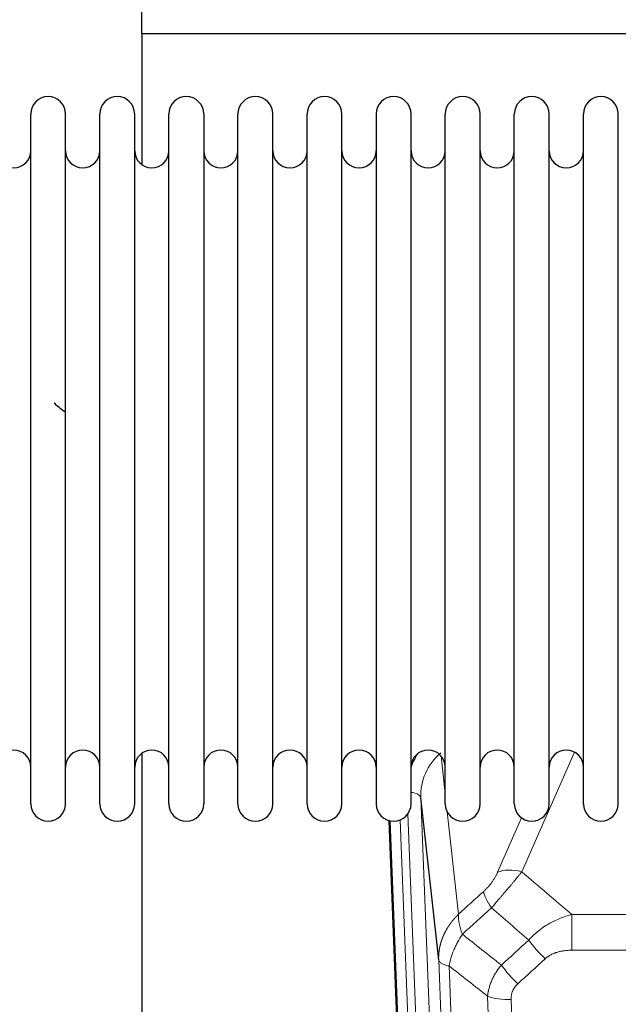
# Model space of a CAD drawing. Header units: inches. Extents: x 0 to 23760, y -13 to 16800.
# Tile 71 of 256: x 7173 to 7348, y 5302 to 5590. Entities that reach past the tile are written whole.
import ezdxf

# ---------------------------------------------------------------- set-up
doc = ezdxf.new("R2010")
doc.units = ezdxf.units.IN
doc.layers.add('1', color=7, linetype='Continuous', true_color=0xffffff)

msp = doc.modelspace()

# ---------------------------------------------------------------- linework, layer by layer
at = {"layer": '1', "color": 2, "linetype": 'Continuous', "lineweight": 25}
for p, q in [((7208.661, 5585.404), (7208.661, 5708.229)), ((7696.661, 5585.404), (7208.661, 5585.404)), ((7208.661, 5585.404), (7208.661, 5547.159)), ((7176.201, 5550.554), (7176.201, 5561.955)), ((7186.401, 5550.554), (7186.401, 5561.955)), ((7196.401, 5550.554), (7196.401, 5561.955)), ((7206.601, 5550.554), (7206.601, 5561.955)), ((7216.601, 5550.554), (7216.601, 5561.955)), ((7226.801, 5561.955), (7226.801, 5550.554)), ((7236.801, 5550.554), (7236.801, 5561.955)), ((7247.001, 5550.554), (7247.001, 5561.955)), ((7257.001, 5360.155), (7257.001, 5561.955)), ((7267.201, 5360.155), (7267.201, 5561.955)), ((7277.201, 5561.955), (7277.201, 5360.155)), ((7287.401, 5360.155), (7287.401, 5561.955)), ((7297.401, 5360.155), (7297.401, 5561.955)), ((7307.601, 5360.155), (7307.601, 5561.955)), ((7317.601, 5360.155), (7317.601, 5561.955)), ((7327.801, 5360.155), (7327.801, 5561.955)), ((7337.801, 5360.155), (7337.801, 5561.955)), ((7348.001, 5360.155), (7348.001, 5561.955)), ((7176.201, 5360.155), (7176.201, 5550.554)), ((7186.401, 5360.155), (7186.401, 5550.554)), ((7196.401, 5360.155), (7196.401, 5550.554)), ((7206.601, 5360.155), (7206.601, 5550.554)), ((7216.601, 5360.155), (7216.601, 5550.554)), ((7226.801, 5550.554), (7226.801, 5360.155)), ((7236.801, 5360.155), (7236.801, 5550.554)), ((7247.001, 5360.155), (7247.001, 5550.554)), ((7208.661, 5374.945), (7208.661, 5148.145)), ((7295.485, 5314.526), (7290.237, 5361.932)), ((7293.597, 5035.851), (7281.024, 5355.214))]:
    msp.add_line(p, q, dxfattribs=at)
at = {"layer": '1', "color": 110, "linetype": 'Continuous', "lineweight": 13}
for p, q in [((7335.169, 5375.308), (7319.788, 5340.278)), ((7296.174, 5374.186), (7297.401, 5363.098)), ((7290.237, 5361.932), (7303.304, 5030.038)), ((7293.97, 5032.593), (7281.271, 5355.156)), ((7284.207, 5355.424), (7296.964, 5031.373)), ((7286.494, 5357.248), (7299.312, 5031.665)), ((7297.991, 5357.774), (7301.3, 5327.878)), ((7312.727, 5340.128), (7319.707, 5356.026)), ((7334.415, 5327.758), (7567.587, 5327.758)), ((7334.415, 5317.326), (7334.415, 5327.758)), ((7567.587, 5317.326), (7334.415, 5317.326))]:
    msp.add_line(p, q, dxfattribs=at)
at = {"layer": '1', "color": 2, "linetype": 'Continuous', "lineweight": 25}
for centre, radius, start, end in [((7181.301, 5561.955), 5.1, 0, 180), ((7201.501, 5561.955), 5.1, 0, 180), ((7221.701, 5561.955), 5.1, 0, 180), ((7241.901, 5561.955), 5.1, 0, 180), ((7262.101, 5561.955), 5.1, 0, 180), ((7282.301, 5561.955), 5.1, 0, 180), ((7302.501, 5561.955), 5.1, 0, 180), ((7322.701, 5561.955), 5.1, 0, 180), ((7342.901, 5561.955), 5.1, 0, 180), ((7171.201, 5551.205), 5, 180, 0), ((7191.401, 5551.205), 5, 180, 0), ((7211.601, 5551.205), 5, 180, 0), ((7231.801, 5551.205), 5, 180, 0), ((7252.001, 5551.205), 5, 180, 0), ((7272.201, 5551.205), 5, 180, 0), ((7292.401, 5551.205), 5, 180, 0), ((7312.601, 5551.205), 5, 180, 0), ((7332.801, 5551.205), 5, 180, 0), ((7171.201, 5370.905), 5, 0, 180), ((7191.401, 5370.905), 5, 0, 180), ((7211.601, 5370.905), 5, 0, 180), ((7231.801, 5370.905), 5, 0, 180), ((7252.001, 5370.905), 5, 0, 180), ((7272.201, 5370.905), 5, 0, 180), ((7292.401, 5370.905), 5, 0, 180), ((7312.601, 5370.905), 5, 0, 180), ((7332.801, 5370.905), 5, 0, 180), ((7181.301, 5360.155), 5.1, 180, 0), ((7201.501, 5360.155), 5.1, 180, 0), ((7221.701, 5360.155), 5.1, 180, 0), ((7241.901, 5360.155), 5.1, 180, 0), ((7262.101, 5360.155), 5.1, 180, 0), ((7282.301, 5360.155), 5.1, 180, 0), ((7302.501, 5360.155), 5.1, 180, 0), ((7322.701, 5360.155), 5.1, 180, 0), ((7342.901, 5360.155), 5.1, 180, 0)]:
    msp.add_arc(centre, radius, start, end, dxfattribs=at)
at = {"layer": '1', "color": 110, "linetype": 'Continuous', "lineweight": 13}
for centre, major_axis, ratio, start_param, end_param in [((7310.265, 5362.43), (20.033, -0.591), 0.8872905, 2.3837407, 3.2028538), ((7310.265, 5364.277), (24.034, -0.11), 0.8859493, 2.6223803, 2.8322909), ((7286.245, 5361.712), (3.997, 0.157), 0.4614673, 0.0341943, 1.2593116), ((7319.788, 5334.106), (-9.156, 4.02), 0.5833249, 4.9631119, 5.806783), ((7315.701, 5328.508), (6.719, -7.407), 0.3029797, 3.5431496, 4.2886573), ((7326.656, 5319.121), (6.736, -7.391), 0.3030979, 4.2875497, 5.03344), ((7318.648, 5311.829), (6.729, -7.397), 0.3051216, 4.2889758, 5.0360109), ((7316.676, 5307.235), (-9.992, -0.404), 0.431453, 0.7935197, 1.5533391)]:
    msp.add_ellipse(centre, major_axis=major_axis, ratio=ratio, start_param=start_param, end_param=end_param, dxfattribs=at)
at = {"layer": '1', "color": 2, "linetype": 'Continuous', "lineweight": 25}
msp.add_open_spline([(7186.381, 5474.686), (7186.26, 5474.764), (7185.071, 5475.543), (7183.979, 5476.449), (7183.068, 5477.375)], degree=3, knots=[0, 0, 0, 0, 0.1013175, 1, 1, 1, 1], dxfattribs=at)
at = {"layer": '1', "color": 110, "linetype": 'Continuous', "lineweight": 13}
for points, knots in [([(7312.727, 5340.128), (7312.701, 5340.07), (7312.676, 5340.012), (7312.623, 5339.896), (7312.596, 5339.838), (7312.513, 5339.662), (7312.455, 5339.545), (7312.276, 5339.189), (7312.147, 5338.95), (7311.939, 5338.587), (7311.868, 5338.466), (7311.756, 5338.282), (7311.699, 5338.19), (7311.641, 5338.098), (7311.602, 5338.036), (7311.582, 5338.005), (7311.403, 5337.727), (7311.235, 5337.482), (7310.884, 5336.996), (7310.701, 5336.755), (7310.46, 5336.456), (7310.388, 5336.367), (7310.313, 5336.278), (7310.264, 5336.218), (7310.239, 5336.189), (7310.113, 5336.041), (7310.012, 5335.924), (7309.705, 5335.582), (7309.497, 5335.361), (7309.074, 5334.934), (7308.858, 5334.728), (7308.64, 5334.53)], [0, 0, 0, 0, 0.03125, 0.03125, 0.0625, 0.0625, 0.125, 0.125, 0.25, 0.25, 0.3125, 0.3125, 0.34375, 0.359375, 0.359375, 0.375, 0.375, 0.5, 0.5, 0.625, 0.625, 0.65625, 0.671875, 0.671875, 0.6875, 0.6875, 0.75, 0.75, 0.875, 0.875, 1, 1, 1, 1]), ([(7310.893, 5329.698), (7311.277, 5330.136), (7312.047, 5331.02), (7312.823, 5331.919), (7313.406, 5332.6), (7313.601, 5332.828), (7313.845, 5333.114), (7313.894, 5333.171), (7313.992, 5333.285), (7314.138, 5333.457), (7314.284, 5333.628), (7314.768, 5334.198), (7315.151, 5334.652), (7315.91, 5335.555), (7316.286, 5336.004), (7316.751, 5336.563), (7316.843, 5336.675), (7317.028, 5336.897), (7317.303, 5337.229), (7317.573, 5337.557), (7318.107, 5338.206), (7318.455, 5338.631), (7318.965, 5339.257), (7319.132, 5339.464), (7319.381, 5339.772), (7319.463, 5339.874), (7319.627, 5340.077), (7319.708, 5340.177), (7319.788, 5340.278)], [0, 0, 0, 0, 0.125, 0.25, 0.25, 0.3125, 0.3125, 0.328125, 0.328125, 0.34375, 0.375, 0.375, 0.5, 0.5, 0.625, 0.625, 0.65625, 0.65625, 0.6875, 0.75, 0.75, 0.875, 0.875, 0.9375, 0.9375, 0.96875, 0.96875, 1, 1, 1, 1]), ([(7295.485, 5314.526), (7295.484, 5314.546), (7295.483, 5314.586), (7295.481, 5314.646), (7295.48, 5314.705), (7295.478, 5314.765), (7295.477, 5314.825), (7295.476, 5314.884), (7295.475, 5314.944), (7295.475, 5315.004), (7295.475, 5315.063), (7295.475, 5315.123), (7295.475, 5315.183), (7295.476, 5315.242), (7295.476, 5315.302), (7295.477, 5315.361), (7295.479, 5315.421), (7295.48, 5315.48), (7295.482, 5315.54), (7295.484, 5315.6), (7295.486, 5315.659), (7295.488, 5315.719), (7295.491, 5315.778), (7295.494, 5315.837), (7295.497, 5315.897), (7295.5, 5315.956), (7295.503, 5316.016), (7295.507, 5316.075), (7295.511, 5316.134), (7295.515, 5316.194), (7295.52, 5316.253), (7295.525, 5316.312), (7295.529, 5316.371), (7295.535, 5316.43), (7295.54, 5316.49), (7295.545, 5316.549), (7295.551, 5316.608), (7295.557, 5316.667), (7295.564, 5316.726), (7295.57, 5316.785), (7295.577, 5316.844), (7295.584, 5316.903), (7295.591, 5316.962), (7295.598, 5317.021), (7295.606, 5317.079), (7295.614, 5317.138), (7295.622, 5317.197), (7295.63, 5317.256), (7295.638, 5317.314), (7295.647, 5317.373), (7295.656, 5317.432), (7295.665, 5317.49), (7295.675, 5317.549), (7295.684, 5317.607), (7295.694, 5317.666), (7295.704, 5317.724), (7295.714, 5317.782), (7295.725, 5317.841), (7295.735, 5317.899), (7295.746, 5317.957), (7295.757, 5318.015), (7295.768, 5318.073), (7295.78, 5318.131), (7295.792, 5318.19), (7295.804, 5318.248), (7295.816, 5318.305), (7295.828, 5318.363), (7295.841, 5318.421), (7295.853, 5318.479), (7295.866, 5318.537), (7295.88, 5318.594), (7295.893, 5318.652), (7295.907, 5318.71), (7295.921, 5318.767), (7295.935, 5318.825), (7295.949, 5318.882), (7295.963, 5318.939), (7295.978, 5318.997), (7295.993, 5319.054), (7296.008, 5319.111), (7296.023, 5319.168), (7296.038, 5319.225), (7296.054, 5319.282), (7296.07, 5319.339), (7296.086, 5319.396), (7296.102, 5319.453), (7296.119, 5319.51), (7296.136, 5319.567), (7296.152, 5319.623), (7296.169, 5319.68), (7296.187, 5319.736), (7296.204, 5319.793), (7296.222, 5319.849), (7296.24, 5319.906), (7296.258, 5319.962), (7296.276, 5320.018), (7296.294, 5320.074), (7296.313, 5320.13), (7296.332, 5320.186), (7296.351, 5320.242), (7296.37, 5320.298), (7296.39, 5320.354), (7296.409, 5320.41), (7296.429, 5320.465), (7296.449, 5320.521), (7296.469, 5320.577), (7296.49, 5320.632), (7296.51, 5320.687), (7296.531, 5320.743), (7296.552, 5320.798), (7296.573, 5320.853), (7296.594, 5320.908), (7296.616, 5320.963), (7296.637, 5321.018), (7296.659, 5321.073), (7296.681, 5321.128), (7296.703, 5321.183), (7296.726, 5321.237), (7296.748, 5321.292), (7296.771, 5321.346), (7296.794, 5321.401), (7296.817, 5321.455), (7296.841, 5321.509), (7296.864, 5321.564), (7296.888, 5321.618), (7296.912, 5321.672), (7296.936, 5321.726), (7296.96, 5321.779), (7296.984, 5321.833), (7297.009, 5321.887), (7297.034, 5321.941), (7297.058, 5321.994), (7297.084, 5322.048), (7297.109, 5322.101), (7297.134, 5322.154), (7297.16, 5322.207), (7297.186, 5322.261), (7297.212, 5322.314), (7297.238, 5322.366), (7297.264, 5322.419), (7297.29, 5322.472), (7297.317, 5322.525), (7297.344, 5322.577), (7297.371, 5322.63), (7297.398, 5322.682), (7297.425, 5322.735), (7297.453, 5322.787), (7297.48, 5322.839), (7297.508, 5322.891), (7297.536, 5322.943), (7297.564, 5322.995), (7297.592, 5323.047), (7297.621, 5323.098), (7297.649, 5323.15), (7297.678, 5323.202), (7297.707, 5323.253), (7297.736, 5323.304), (7297.765, 5323.356), (7297.795, 5323.407), (7297.824, 5323.458), (7297.854, 5323.509), (7297.884, 5323.56), (7297.914, 5323.61), (7297.944, 5323.661), (7297.974, 5323.712), (7298.005, 5323.762), (7298.036, 5323.813), (7298.066, 5323.863), (7298.097, 5323.913), (7298.128, 5323.963), (7298.16, 5324.013), (7298.191, 5324.063), (7298.223, 5324.113), (7298.254, 5324.163), (7298.286, 5324.212), (7298.318, 5324.262), (7298.35, 5324.311), (7298.382, 5324.36), (7298.415, 5324.41), (7298.447, 5324.459), (7298.48, 5324.508), (7298.513, 5324.557), (7298.546, 5324.605), (7298.579, 5324.654), (7298.612, 5324.703), (7298.646, 5324.751), (7298.68, 5324.8), (7298.713, 5324.848), (7298.747, 5324.896), (7298.781, 5324.944), (7298.815, 5324.992), (7298.849, 5325.04), (7298.884, 5325.088), (7298.918, 5325.136), (7298.953, 5325.183), (7298.988, 5325.231), (7299.023, 5325.278), (7299.058, 5325.325), (7299.093, 5325.372), (7299.128, 5325.419), (7299.164, 5325.466), (7299.2, 5325.513), (7299.235, 5325.56), (7299.271, 5325.607), (7299.307, 5325.653), (7299.343, 5325.699), (7299.38, 5325.746), (7299.416, 5325.792), (7299.452, 5325.838), (7299.489, 5325.884), (7299.526, 5325.93), (7299.563, 5325.976), (7299.6, 5326.021), (7299.637, 5326.067), (7299.674, 5326.112), (7299.711, 5326.158), (7299.749, 5326.203), (7299.787, 5326.248), (7299.824, 5326.293), (7299.862, 5326.338), (7299.9, 5326.382), (7299.938, 5326.427), (7299.977, 5326.472), (7300.015, 5326.516), (7300.053, 5326.56), (7300.092, 5326.605), (7300.131, 5326.649), (7300.169, 5326.693), (7300.208, 5326.736), (7300.247, 5326.78), (7300.286, 5326.824), (7300.326, 5326.867), (7300.365, 5326.911), (7300.405, 5326.954), (7300.444, 5326.997), (7300.484, 5327.04), (7300.524, 5327.083), (7300.564, 5327.126), (7300.604, 5327.169), (7300.644, 5327.212), (7300.684, 5327.254), (7300.724, 5327.296), (7300.765, 5327.339), (7300.805, 5327.381), (7300.846, 5327.423), (7300.887, 5327.465), (7300.928, 5327.507), (7300.969, 5327.548), (7301.01, 5327.59), (7301.051, 5327.631), (7301.092, 5327.673), (7301.134, 5327.714), (7301.175, 5327.755), (7301.217, 5327.796), (7301.258, 5327.837), (7301.286, 5327.864), (7301.3, 5327.878)], [0, 0, 0, 0, 0.0042303, 0.0084583, 0.0126838, 0.016907, 0.0211277, 0.0253461, 0.0295621, 0.0337757, 0.037987, 0.0421959, 0.0464023, 0.0506064, 0.0548082, 0.0590075, 0.0632045, 0.0673991, 0.0715913, 0.0757811, 0.0799686, 0.0841537, 0.0883364, 0.0925167, 0.0966947, 0.1008703, 0.1050435, 0.1092144, 0.1133829, 0.117549, 0.1217128, 0.1258741, 0.1300332, 0.1341898, 0.1383441, 0.1424961, 0.1466456, 0.1507929, 0.1549377, 0.1590802, 0.1632203, 0.1673581, 0.1714935, 0.1756266, 0.1797573, 0.1838856, 0.1880116, 0.1921352, 0.1962565, 0.2003755, 0.204492, 0.2086063, 0.2127182, 0.2168277, 0.2209349, 0.2250397, 0.2291422, 0.2332423, 0.2373401, 0.2414356, 0.2455287, 0.2496195, 0.2537079, 0.257794, 0.2618777, 0.2659591, 0.2700382, 0.2741149, 0.2781893, 0.2822614, 0.2863311, 0.2903985, 0.2944635, 0.2985262, 0.3025866, 0.3066447, 0.3107004, 0.3147538, 0.3188048, 0.3228536, 0.3269, 0.3309441, 0.3349858, 0.3390253, 0.3430624, 0.3470972, 0.3511296, 0.3551598, 0.3591876, 0.3632131, 0.3672363, 0.3712571, 0.3752757, 0.3792919, 0.3833058, 0.3873174, 0.3913267, 0.3953337, 0.3993384, 0.4033407, 0.4073408, 0.4113385, 0.4153339, 0.419327, 0.4233179, 0.4273064, 0.4312926, 0.4352765, 0.4392581, 0.4432373, 0.4472143, 0.451189, 0.4551614, 0.4591315, 0.4630993, 0.4670648, 0.471028, 0.4749889, 0.4789475, 0.4829038, 0.4868578, 0.4908095, 0.494759, 0.4987061, 0.502651, 0.5065936, 0.5105338, 0.5144718, 0.5184076, 0.522341, 0.5262721, 0.530201, 0.5341276, 0.5380519, 0.5419739, 0.5458936, 0.5498111, 0.5537262, 0.5576392, 0.5615498, 0.5654581, 0.5693642, 0.573268, 0.5771696, 0.5810688, 0.5849658, 0.5888606, 0.592753, 0.5966432, 0.6005311, 0.6044168, 0.6083002, 0.6121813, 0.6160602, 0.6199368, 0.6238111, 0.6276832, 0.6315531, 0.6354206, 0.6392859, 0.643149, 0.6470098, 0.6508684, 0.6547247, 0.6585787, 0.6624305, 0.66628, 0.6701273, 0.6739724, 0.6778152, 0.6816557, 0.685494, 0.6893301, 0.6931639, 0.6969955, 0.7008248, 0.7046519, 0.7084768, 0.7122994, 0.7161198, 0.7199379, 0.7237539, 0.7275675, 0.731379, 0.7351882, 0.7389952, 0.7427999, 0.7466024, 0.7504027, 0.7542008, 0.7579966, 0.7617902, 0.7655816, 0.7693708, 0.7731577, 0.7769424, 0.7807249, 0.7845052, 0.7882833, 0.7920591, 0.7958327, 0.7996042, 0.8033734, 0.8071403, 0.8109051, 0.8146677, 0.818428, 0.8221862, 0.8259421, 0.8296958, 0.8334474, 0.8371967, 0.8409438, 0.8446887, 0.8484314, 0.8521719, 0.8559102, 0.8596463, 0.8633802, 0.867112, 0.8708415, 0.8745688, 0.8782939, 0.8820169, 0.8857376, 0.8894562, 0.8931726, 0.8968867, 0.9005987, 0.9043086, 0.9080162, 0.9117216, 0.9154249, 0.919126, 0.9228249, 0.9265216, 0.9302161, 0.9339085, 0.9375987, 0.9412867, 0.9449725, 0.9486562, 0.9523377, 0.956017, 0.9596942, 0.9633691, 0.967042, 0.9707126, 0.9743811, 0.9780474, 0.9817116, 0.9853736, 0.9890334, 0.9926911, 0.9963466, 1, 1, 1, 1]), ([(7302.406, 5321.991), (7302.299, 5322.275), (7302.199, 5322.557), (7302.011, 5323.114), (7301.924, 5323.39), (7301.765, 5323.932), (7301.693, 5324.199), (7301.564, 5324.723), (7301.507, 5324.98), (7301.41, 5325.481), (7301.37, 5325.725), (7301.308, 5326.199), (7301.285, 5326.429), (7301.245, 5327.094), (7301.254, 5327.505), (7301.3, 5327.878)], [0, 0, 0, 0, 0.125, 0.125, 0.25, 0.25, 0.375, 0.375, 0.5, 0.5, 0.625, 0.625, 0.75, 0.75, 1, 1, 1, 1]), ([(7321.839, 5320.307), (7322.039, 5320.536), (7322.244, 5320.761), (7322.561, 5321.092), (7322.669, 5321.202), (7322.885, 5321.419), (7322.995, 5321.527), (7323.548, 5322.058), (7324.009, 5322.464), (7324.966, 5323.242), (7325.462, 5323.613), (7326.104, 5324.055), (7326.233, 5324.143), (7326.429, 5324.272), (7326.494, 5324.315), (7326.626, 5324.4), (7326.692, 5324.442), (7327.023, 5324.652), (7327.357, 5324.856), (7327.697, 5325.051), (7327.834, 5325.129), (7327.902, 5325.168), (7328.107, 5325.282), (7328.245, 5325.357), (7328.658, 5325.578), (7328.936, 5325.72), (7329.773, 5326.129), (7330.339, 5326.38), (7331.482, 5326.842), (7332.06, 5327.053), (7333.228, 5327.435), (7333.818, 5327.606), (7334.415, 5327.758)], [0, 0, 0, 0, 0.0625, 0.0625, 0.09375, 0.09375, 0.125, 0.125, 0.25, 0.25, 0.375, 0.375, 0.40625, 0.40625, 0.421875, 0.421875, 0.4375, 0.4375, 0.5, 0.515625, 0.515625, 0.53125, 0.53125, 0.5625, 0.5625, 0.625, 0.625, 0.75, 0.75, 0.875, 0.875, 1, 1, 1, 1]), ([(7298.541, 5312.746), (7298.669, 5313.49), (7298.848, 5314.253), (7299.304, 5315.797), (7299.582, 5316.579), (7300.07, 5317.753), (7300.244, 5318.144), (7300.617, 5318.925), (7300.814, 5319.314), (7301.44, 5320.477), (7301.903, 5321.243), (7302.406, 5321.991)], [0, 0, 0, 0, 0.25, 0.25, 0.5, 0.5, 0.625, 0.625, 0.75, 0.75, 1, 1, 1, 1]), ([(7326.656, 5314.851), (7326.782, 5314.966), (7326.912, 5315.076), (7327.113, 5315.236), (7327.181, 5315.288), (7327.319, 5315.389), (7327.389, 5315.439), (7327.741, 5315.681), (7328.036, 5315.857), (7328.646, 5316.175), (7328.962, 5316.318), (7329.369, 5316.478), (7329.451, 5316.509), (7329.616, 5316.569), (7329.699, 5316.598), (7329.947, 5316.682), (7330.113, 5316.734), (7330.615, 5316.879), (7330.952, 5316.961), (7331.631, 5317.098), (7331.974, 5317.154), (7332.663, 5317.242), (7333.011, 5317.274), (7333.71, 5317.316), (7334.061, 5317.326), (7334.415, 5317.326)], [0, 0, 0, 0, 0.0625, 0.0625, 0.09375, 0.09375, 0.125, 0.125, 0.25, 0.25, 0.375, 0.375, 0.40625, 0.40625, 0.4375, 0.4375, 0.5, 0.5, 0.625, 0.625, 0.75, 0.75, 0.875, 0.875, 1, 1, 1, 1]), ([(7307.68, 4991.858), (7307.236, 5004.705), (7306.33, 5030.556), (7304.923, 5069.8), (7303.953, 5096.274), (7303.398, 5111.253), (7303.336, 5112.919), (7303.213, 5116.252), (7303.027, 5121.256), (7302.59, 5132.955), (7302.211, 5143.023), (7301.893, 5151.437), (7301.83, 5153.121), (7301.702, 5156.491), (7301.51, 5161.548), (7301.06, 5173.372), (7300.67, 5183.545), (7299.884, 5203.94), (7298.82, 5231.267), (7297.179, 5272.662), (7296.055, 5300.526), (7295.485, 5314.526)], [0, 0, 0, 0, 0.125, 0.25, 0.375, 0.375, 0.390625, 0.390625, 0.40625, 0.4375, 0.5, 0.5, 0.515625, 0.515625, 0.53125, 0.5625, 0.625, 0.625, 0.75, 0.875, 1, 1, 1, 1]), ([(7295.485, 5314.526), (7295.515, 5314.322), (7295.605, 5314.127), (7295.828, 5313.853), (7295.917, 5313.764), (7296.123, 5313.595), (7296.24, 5313.514), (7296.501, 5313.361), (7296.645, 5313.288), (7296.959, 5313.153), (7297.129, 5313.089), (7297.493, 5312.973), (7297.688, 5312.92), (7298.098, 5312.824), (7298.314, 5312.782), (7298.541, 5312.746)], [0, 0, 0, 0, 0.25, 0.25, 0.375, 0.375, 0.5, 0.5, 0.625, 0.625, 0.75, 0.75, 0.875, 0.875, 1, 1, 1, 1]), ([(7298.541, 5312.746), (7299.112, 5298.693), (7300.24, 5270.722), (7301.885, 5229.17), (7302.951, 5201.739), (7303.74, 5181.266), (7304.131, 5171.055), (7304.582, 5159.187), (7304.775, 5154.11), (7304.903, 5150.727), (7304.967, 5149.037), (7305.286, 5140.591), (7305.665, 5130.484), (7306.103, 5118.741), (7306.29, 5113.718), (7306.414, 5110.372), (7306.476, 5108.7), (7307.032, 5093.664), (7308.005, 5067.089), (7309.415, 5027.695), (7310.324, 5001.746), (7310.77, 4988.849)], [0, 0, 0, 0, 0.125, 0.25, 0.375, 0.375, 0.4375, 0.46875, 0.484375, 0.484375, 0.5, 0.5, 0.5625, 0.59375, 0.609375, 0.609375, 0.625, 0.625, 0.75, 0.875, 1, 1, 1, 1]), ([(7309.792, 5303.878), (7309.829, 5304.272), (7309.882, 5304.667), (7309.97, 5305.161), (7309.989, 5305.26), (7310.028, 5305.458), (7310.049, 5305.557), (7310.115, 5305.854), (7310.163, 5306.052), (7310.319, 5306.642), (7310.561, 5307.426), (7310.869, 5308.202), (7311.125, 5308.781), (7311.237, 5309.022), (7311.355, 5309.262), (7311.403, 5309.358), (7311.427, 5309.406), (7311.501, 5309.549), (7311.551, 5309.645), (7311.805, 5310.119), (7312.023, 5310.493), (7312.488, 5311.228), (7312.983, 5311.952), (7313.535, 5312.652), (7313.825, 5312.996)], [0, 0, 0, 0, 0.125, 0.125, 0.15625, 0.15625, 0.1875, 0.1875, 0.25, 0.25, 0.375, 0.5, 0.5, 0.5625, 0.578125, 0.578125, 0.59375, 0.59375, 0.625, 0.625, 0.75, 0.75, 0.875, 1, 1, 1, 1]), ([(7316.676, 5302.918), (7316.667, 5303.131), (7316.669, 5303.344), (7316.686, 5303.61), (7316.691, 5303.664), (7316.7, 5303.77), (7316.706, 5303.823), (7316.725, 5303.982), (7316.741, 5304.088), (7316.796, 5304.401), (7316.844, 5304.608), (7316.965, 5305.015), (7317.037, 5305.216), (7317.163, 5305.512), (7317.208, 5305.61), (7317.28, 5305.756), (7317.305, 5305.804), (7317.356, 5305.901), (7317.383, 5305.949), (7317.517, 5306.185), (7317.635, 5306.368), (7317.891, 5306.721), (7318.029, 5306.891), (7318.324, 5307.22), (7318.481, 5307.378), (7318.648, 5307.53)], [0, 0, 0, 0, 0.125, 0.125, 0.15625, 0.15625, 0.1875, 0.1875, 0.25, 0.25, 0.375, 0.375, 0.5, 0.5, 0.5625, 0.5625, 0.59375, 0.59375, 0.625, 0.625, 0.75, 0.75, 0.875, 0.875, 1, 1, 1, 1]), ([(7321.767, 4985.281), (7321.328, 4997.978), (7320.437, 5023.523), (7319.515, 5049.37), (7318.812, 5068.868), (7318.576, 5075.387), (7318.099, 5088.461), (7317.859, 5095.017), (7317.133, 5114.741), (7316.641, 5127.961), (7316.017, 5144.575), (7315.891, 5147.902), (7315.64, 5154.564), (7315.261, 5164.569), (7314.878, 5174.611), (7314.106, 5194.744), (7313.062, 5221.718), (7311.453, 5262.57), (7310.351, 5290.065), (7309.792, 5303.878)], [0, 0, 0, 0, 0.125, 0.25, 0.25, 0.3125, 0.3125, 0.375, 0.375, 0.5, 0.5, 0.53125, 0.53125, 0.5625, 0.625, 0.625, 0.75, 0.875, 1, 1, 1, 1]), ([(7316.676, 5302.918), (7317.233, 5289.087), (7318.334, 5261.557), (7319.941, 5220.653), (7320.984, 5193.645), (7321.754, 5173.486), (7322.137, 5163.432), (7322.515, 5153.414), (7322.766, 5146.743), (7322.892, 5143.412), (7323.515, 5126.777), (7324.006, 5113.539), (7324.732, 5093.79), (7324.972, 5087.226), (7325.447, 5074.135), (7325.683, 5067.609), (7326.385, 5048.086), (7327.306, 5022.206), (7328.196, 4996.628), (7328.634, 4983.915)], [0, 0, 0, 0, 0.125, 0.25, 0.375, 0.375, 0.4375, 0.46875, 0.46875, 0.5, 0.5, 0.625, 0.625, 0.6875, 0.6875, 0.75, 0.75, 0.875, 1, 1, 1, 1])]:
    msp.add_open_spline(points, degree=3, knots=knots, dxfattribs=at)
for points in [[(7319.788, 5340.278), (7324.667, 5336.107), (7329.543, 5331.934), (7334.415, 5327.758)], [(7301.3, 5327.878), (7303.747, 5330.093), (7306.193, 5332.311), (7308.64, 5334.53)], [(7310.893, 5329.698), (7308.064, 5327.127), (7305.235, 5324.558), (7302.406, 5321.991)], [(7321.839, 5320.307), (7318.192, 5323.439), (7314.543, 5326.569), (7310.893, 5329.698)], [(7302.406, 5321.991), (7306.21, 5318.988), (7310.017, 5315.99), (7313.825, 5312.996)], [(7313.825, 5312.996), (7316.497, 5315.431), (7319.168, 5317.868), (7321.839, 5320.307)], [(7326.656, 5314.851), (7323.987, 5312.408), (7321.318, 5309.968), (7318.648, 5307.53)], [(7309.792, 5303.878), (7306.04, 5306.83), (7302.289, 5309.785), (7298.541, 5312.746)]]:
    msp.add_open_spline(points, degree=3, dxfattribs=at)

doc.saveas('drawing.dxf')
